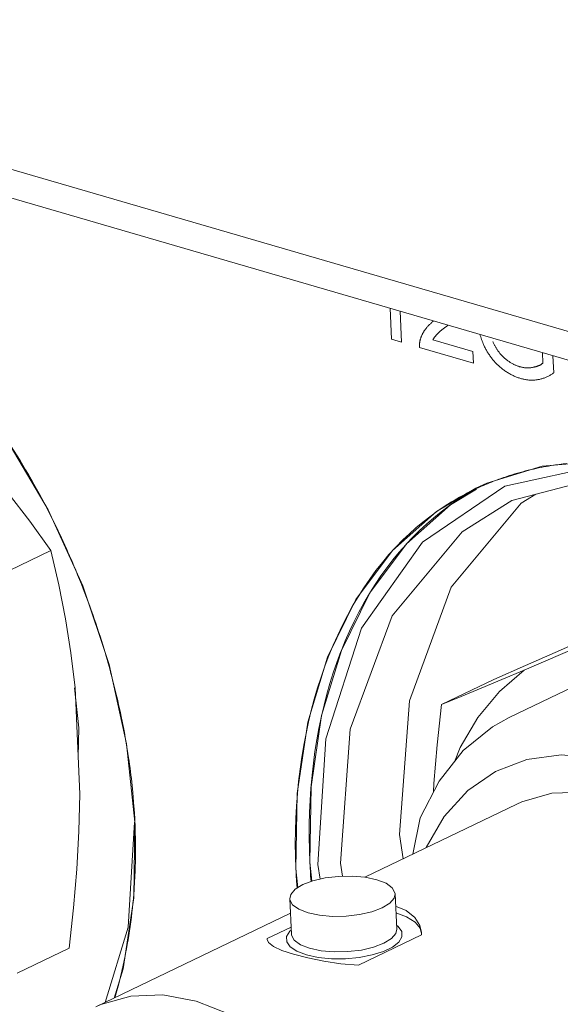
# Model space of a CAD drawing. Header units: millimetres. Extents: x 3925 to 5043, y -86 to 778.
# Tile 126 of 256: x 4568.84 to 4571.37, y 115.32 to 119.95. Entities that reach past the tile are written whole.
import ezdxf

# ---------------------------------------------------------------- set-up
doc = ezdxf.new("R2010")
doc.units = ezdxf.units.MM
doc.header["$LTSCALE"] = 46.255
for name, color, linetype in [('61-8RRB5G101DXF_CONTINUOUS_LINE', 7, 'CONTINUOUS'), ('BNC_75_-BLR-DXF_CONTINUOUS_LINE', 7, 'CONTINUOUS'), ('H30-IO-SHIELDXF_CONTINUOUS_LINE', 7, 'CONTINUOUS'), ('H30K-IO-LABEDXF_CONTINUOUS_LINE', 7, 'CONTINUOUS'), ('H30K-REAR-CODXF_CONTINUOUS_LINE', 7, 'CONTINUOUS'), ('LABEL-IO-H30DXF_CONTINUOUS_LINE', 7, 'CONTINUOUS')]:
    doc.layers.add(name, color=color, linetype=linetype)

msp = doc.modelspace()

# ---------------------------------------------------------------- linework, layer by layer
at = {"layer": '61-8RRB5G101DXF_CONTINUOUS_LINE', "color": 7, "linetype": 'Continuous', "lineweight": 0}
for p, q in [((4568.9821, 117.454), (4568.7371, 117.336)), ((4571.546, 117.0392), (4571.2037, 116.8927)), ((4571.0613, 116.8492), (4570.8164, 116.7312)), ((4569.1181, 116.311), (4569.0951, 116.8098)), ((4569.0679, 115.5881), (4568.823, 115.4701))]:
    msp.add_line(p, q, dxfattribs=at)
for points in [[(4568.5633, 117.9761), (4568.6749, 117.8509), (4568.7809, 117.723), (4568.8827, 117.5913), (4568.9821, 117.454)], [(4568.9821, 117.454), (4569.0187, 117.293), (4569.0498, 117.1335), (4569.0753, 116.973), (4569.0951, 116.8098)], [(4571.0613, 116.8492), (4571.2099, 116.9144), (4571.3502, 116.9757), (4571.4839, 117.0339), (4571.6119, 117.0894)], [(4570.8164, 116.7312), (4570.9077, 116.7688), (4571.0017, 116.8078), (4571.0999, 116.8489), (4571.2037, 116.8927)], [(4570.8767, 116.4628), (4570.9038, 116.5288), (4570.9873, 116.6705), (4571.0878, 116.7924), (4571.2037, 116.8927)], [(4570.7782, 116.3209), (4570.7805, 116.3608), (4570.7958, 116.5426), (4570.8164, 116.7312)], [(4569.1181, 116.311), (4569.1138, 116.1362), (4569.1038, 115.9586), (4569.0885, 115.7768), (4569.0679, 115.5881)]]:
    msp.add_lwpolyline(points, dxfattribs=at)
at = {"layer": 'BNC_75_-BLR-DXF_CONTINUOUS_LINE', "color": 7, "linetype": 'Continuous', "lineweight": 0}
for p, q in [((4571.7125, 116.9492), (4571.1342, 116.6705)), ((4571.1691, 116.2641), (4570.4561, 115.9206)), ((4570.7161, 116.1998), (4570.6812, 116.029)), ((4570.5125, 115.9089), (4570.4584, 115.9203)), ((4570.1112, 115.6534), (4570.1036, 115.8196)), ((4570.6057, 115.6762), (4570.5981, 115.8424)), ((4570.1067, 115.7522), (4569.1935, 115.3122)), ((4569.9977, 115.6329), (4570.1097, 115.6869)), ((4570.104, 115.6675), (4570.1104, 115.6726)), ((4570.6049, 115.6951), (4570.6131, 115.6896)), ((4569.9977, 115.6329), (4569.9973, 115.6281)), ((4570.7214, 115.6506), (4570.4261, 115.5083)), ((4570.7215, 115.6613), (4570.7214, 115.6506)), ((4570.1215, 115.5588), (4570.1879, 115.5415))]:
    msp.add_line(p, q, dxfattribs=at)
for points in [[(4571.1342, 116.6705), (4571.0553, 116.6265), (4570.9184, 116.5153), (4570.8044, 116.3719), (4570.7161, 116.1998)], [(4572.7418, 114.8723), (4572.7178, 115.0871), (4572.6658, 115.3048), (4572.5872, 115.519), (4572.4847, 115.7229), (4572.3596, 115.9136), (4572.2161, 116.0842), (4572.0584, 116.2295), (4571.891, 116.3457), (4571.7187, 116.4298), (4571.5459, 116.4797), (4571.3772, 116.4943), (4571.2171, 116.4732), (4571.0698, 116.417), (4570.9391, 116.327), (4570.8289, 116.2056), (4570.7439, 116.0593)], [(4571.1691, 116.2641), (4571.1931, 116.275), (4571.3339, 116.315), (4571.4852, 116.3203), (4571.6425, 116.2909), (4571.8011, 116.228), (4571.9564, 116.1333), (4572.1039, 116.0098), (4572.2391, 115.8608), (4572.3579, 115.6909), (4572.456, 115.5066), (4572.5316, 115.311), (4572.5818, 115.1106), (4572.6047, 114.9122)], [(4570.4584, 115.9203), (4570.397, 115.9257), (4570.3326, 115.9246), (4570.2699, 115.9171), (4570.2124, 115.9039), (4570.1643, 115.8857), (4570.1288, 115.8639), (4570.1083, 115.8398), (4570.1036, 115.8196)], [(4570.5981, 115.8424), (4570.5976, 115.847), (4570.5848, 115.8708), (4570.5556, 115.892), (4570.5125, 115.9089)], [(4570.1036, 115.8196), (4570.1041, 115.8151), (4570.1169, 115.7912)], [(4570.1892, 115.7531), (4570.2433, 115.7417), (4570.3047, 115.7363), (4570.369, 115.7375), (4570.4317, 115.7449), (4570.4892, 115.7581), (4570.5373, 115.7763), (4570.5728, 115.7981), (4570.5934, 115.8222), (4570.5981, 115.8424)], [(4570.1169, 115.7912), (4570.146, 115.77), (4570.1892, 115.7531)], [(4570.6007, 115.7845), (4570.6496, 115.7641), (4570.6903, 115.7321), (4570.7148, 115.6933), (4570.7215, 115.6613)], [(4570.7209, 115.6611), (4570.7155, 115.6813), (4570.6917, 115.71), (4570.6512, 115.7352), (4570.6022, 115.7536)], [(4570.1816, 115.556), (4570.1372, 115.5729), (4570.106, 115.5939), (4570.0896, 115.6176), (4570.089, 115.6425), (4570.104, 115.6675)], [(4570.6131, 115.6896), (4570.6294, 115.666), (4570.6302, 115.6413), (4570.6156, 115.6164), (4570.5861, 115.5929), (4570.5435, 115.5722), (4570.4904, 115.5556), (4570.4297, 115.5439), (4570.3649, 115.5379), (4570.299, 115.5379), (4570.2366, 115.544), (4570.1816, 115.556)], [(4570.6057, 115.6762), (4570.6014, 115.6566), (4570.5811, 115.6324), (4570.5456, 115.6104), (4570.4974, 115.5921), (4570.4397, 115.5787), (4570.3765, 115.5712), (4570.3121, 115.5701), (4570.2508, 115.5755), (4570.1968, 115.5869)], [(4569.9973, 115.6281), (4570.0033, 115.6134), (4570.0268, 115.5949), (4570.0669, 115.5767), (4570.1215, 115.5588)], [(4570.1968, 115.5869), (4570.1539, 115.6037), (4570.1249, 115.6246), (4570.1119, 115.6482), (4570.1112, 115.6534)], [(4570.1879, 115.5415), (4570.2631, 115.5262), (4570.3437, 115.5144), (4570.4261, 115.5083)], [(4570.6291, 113.9602), (4570.6064, 114.1575), (4570.5566, 114.3572), (4570.4812, 114.5529), (4570.3832, 114.7377), (4570.2639, 114.9084), (4570.1279, 115.0583), (4569.9795, 115.1824), (4569.8236, 115.277), (4569.6647, 115.3396), (4569.5077, 115.3685), (4569.357, 115.3629), (4569.2171, 115.3229), (4569.1935, 115.3122)]]:
    msp.add_lwpolyline(points, dxfattribs=at)
at = {"layer": 'H30-IO-SHIELDXF_CONTINUOUS_LINE', "color": 7, "linetype": 'Continuous', "lineweight": 0}
for p, q in [((4569.1127, 116.6217), (4569.0923, 116.8095)), ((4569.1101, 116.4852), (4569.1127, 116.6217))]:
    msp.add_line(p, q, dxfattribs=at)
at = {"layer": 'H30K-IO-LABEDXF_CONTINUOUS_LINE', "color": 7, "linetype": 'Continuous', "lineweight": 0}
for p, q in [((4570.582, 118.4452), (4570.5754, 118.5905)), ((4570.6223, 118.5768), (4570.629, 118.4315)), ((4570.8299, 118.4989), (4570.8246, 118.4948)), ((4570.8406, 118.507), (4570.8299, 118.4989)), ((4570.8459, 118.511), (4570.8406, 118.507)), ((4570.629, 118.4315), (4570.582, 118.4452)), ((4570.7759, 118.4428), (4570.9634, 118.3883)), ((4570.9659, 118.3335), (4570.7131, 118.4071)), ((4570.9634, 118.3883), (4570.9659, 118.3335)), ((4571.2921, 118.3331), (4571.2898, 118.3827)), ((4571.3394, 118.3682), (4571.3431, 118.2879)), ((4568.9511, 117.6751), (4568.9615, 117.6553)), ((4568.9615, 117.6553), (4568.9717, 117.6354)), ((4568.9869, 117.6054), (4569.0077, 117.5632)), ((4569.0695, 117.4292), (4569.0813, 117.4021)), ((4569.0813, 117.4021), (4569.0901, 117.3816)), ((4569.0901, 117.3816), (4569.0987, 117.361)), ((4569.0987, 117.361), (4569.1074, 117.3399)), ((4569.1074, 117.3399), (4569.1162, 117.3181)), ((4569.1162, 117.3181), (4569.1249, 117.2964)), ((4569.1249, 117.2964), (4569.1335, 117.2745)), ((4569.1335, 117.2745), (4569.1413, 117.2542)), ((4569.1413, 117.2542), (4569.1491, 117.2339)), ((4569.1491, 117.2339), (4569.1567, 117.2135)), ((4569.312, 116.6756), (4569.3181, 116.6457)), ((4569.3181, 116.6457), (4569.3226, 116.6227)), ((4569.3226, 116.6227), (4569.3269, 116.5998)), ((4569.3269, 116.5998), (4569.3311, 116.5769)), ((4569.3311, 116.5769), (4569.3343, 116.5585)), ((4569.3343, 116.5585), (4569.3374, 116.5401)), ((4569.3374, 116.5401), (4569.3405, 116.5217)), ((4569.3405, 116.5217), (4569.3466, 116.4816)), ((4569.3665, 116.3185), (4569.3685, 116.2964)), ((4569.3685, 116.2964), (4569.3704, 116.2744)), ((4569.3728, 116.2414), (4569.3755, 116.1973)), ((4569.3755, 116.1973), (4569.3764, 116.1791)), ((4569.3764, 116.1791), (4569.3769, 116.1685)), ((4569.3769, 116.1685), (4569.3777, 116.1473)), ((4569.3777, 116.1473), (4569.3783, 116.1262)), ((4569.3783, 116.1262), (4569.3788, 116.1051)), ((4570.1354, 115.9059), (4570.1341, 115.9273)), ((4570.1369, 115.8845), (4570.1354, 115.9059)), ((4569.3725, 115.8618), (4569.3708, 115.8398)), ((4570.138, 115.8697), (4570.1369, 115.8845)), ((4569.3708, 115.8398), (4569.3694, 115.823)), ((4569.3123, 115.4672), (4569.3036, 115.4321))]:
    msp.add_line(p, q, dxfattribs=at)
for points in [[(4570.7451, 118.4983), (4570.7472, 118.5007), (4570.7492, 118.5031), (4570.7513, 118.5055), (4570.7535, 118.5078), (4570.7556, 118.5101), (4570.7578, 118.5124), (4570.7601, 118.5146), (4570.7623, 118.5168), (4570.7645, 118.5189), (4570.7668, 118.5211), (4570.7691, 118.5232), (4570.7714, 118.5253), (4570.7738, 118.5273), (4570.7761, 118.5294), (4570.7785, 118.5314)], [(4570.7167, 118.4453), (4570.7175, 118.4479), (4570.7183, 118.4504), (4570.7192, 118.4529), (4570.7201, 118.4554), (4570.721, 118.4578), (4570.722, 118.4603), (4570.723, 118.4626), (4570.7241, 118.465), (4570.7252, 118.4673), (4570.7263, 118.4696), (4570.7274, 118.4718), (4570.7286, 118.4741), (4570.7298, 118.4762), (4570.7311, 118.4784), (4570.7324, 118.4805), (4570.7337, 118.4826), (4570.735, 118.4847), (4570.7364, 118.4867), (4570.7378, 118.4887), (4570.7392, 118.4907), (4570.7406, 118.4926), (4570.7421, 118.4945), (4570.7436, 118.4964), (4570.7451, 118.4983)], [(4570.8246, 118.4948), (4570.822, 118.4928), (4570.8194, 118.4907), (4570.8167, 118.4886), (4570.8141, 118.4865), (4570.8116, 118.4843), (4570.809, 118.4821), (4570.8065, 118.4799), (4570.804, 118.4776), (4570.8015, 118.4753), (4570.7991, 118.473), (4570.7967, 118.4706), (4570.7943, 118.4681)], [(4570.7131, 118.4071), (4570.7129, 118.4089), (4570.7129, 118.4106), (4570.7128, 118.4124), (4570.7128, 118.4141), (4570.7128, 118.4159), (4570.7128, 118.4176), (4570.7128, 118.4193), (4570.7129, 118.4211), (4570.713, 118.4228), (4570.7131, 118.4245), (4570.7132, 118.4262), (4570.7134, 118.4278), (4570.7136, 118.4295), (4570.7138, 118.4312), (4570.714, 118.4328), (4570.7143, 118.4344), (4570.7145, 118.436), (4570.7149, 118.4376), (4570.7152, 118.4392), (4570.7155, 118.4408), (4570.7159, 118.4423), (4570.7163, 118.4438), (4570.7167, 118.4453)], [(4570.7943, 118.4681), (4570.7932, 118.4669), (4570.792, 118.4656), (4570.7909, 118.4643), (4570.7898, 118.463), (4570.7887, 118.4617), (4570.7876, 118.4604), (4570.7865, 118.459), (4570.7855, 118.4577), (4570.7844, 118.4563), (4570.7834, 118.4549), (4570.7824, 118.4534), (4570.7814, 118.452), (4570.7804, 118.4505), (4570.7795, 118.449), (4570.7786, 118.4475), (4570.7777, 118.446), (4570.7768, 118.4444), (4570.7759, 118.4428)], [(4571.0115, 118.4255), (4571.0104, 118.4281), (4571.0094, 118.4307), (4571.0083, 118.4333), (4571.0073, 118.4359), (4571.0064, 118.4386), (4571.0054, 118.4412), (4571.0044, 118.4438), (4571.0035, 118.4465), (4571.0026, 118.4491), (4571.0017, 118.4518), (4571.0008, 118.4545), (4571, 118.4571), (4570.9992, 118.4598), (4570.9984, 118.4625), (4570.9976, 118.4652), (4570.9968, 118.4679)], [(4571.0847, 118.3203), (4571.0818, 118.323), (4571.0788, 118.3258), (4571.0759, 118.3287), (4571.073, 118.3317), (4571.0701, 118.3347), (4571.0672, 118.3378), (4571.0644, 118.3409), (4571.0616, 118.3441), (4571.0589, 118.3474), (4571.0562, 118.3507), (4571.0535, 118.3541), (4571.0508, 118.3575), (4571.0482, 118.361), (4571.0457, 118.3645), (4571.0431, 118.368), (4571.0407, 118.3716), (4571.0382, 118.3753), (4571.0358, 118.379), (4571.0335, 118.3827), (4571.0312, 118.3865), (4571.029, 118.3903), (4571.0268, 118.3941), (4571.0247, 118.3979), (4571.0226, 118.4018), (4571.0206, 118.4057), (4571.0187, 118.4096), (4571.0168, 118.4136), (4571.0149, 118.4175), (4571.0132, 118.4215), (4571.0115, 118.4255)], [(4571.0567, 118.4351), (4571.0579, 118.4323), (4571.0592, 118.4295), (4571.0605, 118.4266), (4571.0618, 118.4238), (4571.0632, 118.421), (4571.0646, 118.4182), (4571.0661, 118.4155), (4571.0676, 118.4127), (4571.0691, 118.41), (4571.0707, 118.4072), (4571.0723, 118.4046), (4571.074, 118.4019), (4571.0756, 118.3992), (4571.0774, 118.3966), (4571.0791, 118.394), (4571.0809, 118.3915), (4571.0827, 118.3889), (4571.0845, 118.3864), (4571.0864, 118.384), (4571.0883, 118.3816), (4571.0902, 118.3792), (4571.0922, 118.3768), (4571.0942, 118.3745), (4571.0962, 118.3723), (4571.0982, 118.3701), (4571.1002, 118.3679), (4571.1023, 118.3658), (4571.1044, 118.3637), (4571.1065, 118.3617), (4571.1086, 118.3597), (4571.1107, 118.3578)], [(4571.1107, 118.3578), (4571.1135, 118.3555), (4571.1162, 118.3532), (4571.119, 118.351), (4571.1217, 118.3488), (4571.1245, 118.3467), (4571.1274, 118.3446), (4571.1302, 118.3426), (4571.1331, 118.3407), (4571.136, 118.3388), (4571.1389, 118.3369), (4571.1418, 118.3351), (4571.1447, 118.3334), (4571.1476, 118.3317), (4571.1505, 118.3301), (4571.1535, 118.3286), (4571.1564, 118.3271), (4571.1594, 118.3257), (4571.1623, 118.3243), (4571.1653, 118.323), (4571.1683, 118.3218), (4571.1712, 118.3207), (4571.1742, 118.3196), (4571.1771, 118.3185), (4571.1801, 118.3176), (4571.183, 118.3167)], [(4571.1884, 118.2611), (4571.1845, 118.2623), (4571.1806, 118.2636), (4571.1766, 118.2649), (4571.1727, 118.2663), (4571.1688, 118.2678), (4571.1648, 118.2694), (4571.1609, 118.271), (4571.157, 118.2728), (4571.153, 118.2746), (4571.1491, 118.2765), (4571.1452, 118.2784), (4571.1413, 118.2805), (4571.1373, 118.2826), (4571.1334, 118.2848), (4571.1296, 118.2871), (4571.1257, 118.2894), (4571.1218, 118.2919), (4571.118, 118.2944), (4571.1142, 118.297), (4571.1104, 118.2996), (4571.1067, 118.3024), (4571.1029, 118.3052), (4571.0992, 118.308), (4571.0956, 118.311), (4571.0919, 118.314), (4571.0883, 118.3171), (4571.0847, 118.3203)], [(4571.183, 118.3167), (4571.1858, 118.3159), (4571.1887, 118.3152), (4571.1915, 118.3145), (4571.1943, 118.3139), (4571.1972, 118.3133), (4571.2, 118.3128), (4571.2028, 118.3124), (4571.2056, 118.312), (4571.2084, 118.3117), (4571.2112, 118.3115), (4571.214, 118.3113), (4571.2168, 118.3112), (4571.2196, 118.3111), (4571.2223, 118.3111), (4571.2251, 118.3111), (4571.2278, 118.3112), (4571.2305, 118.3114), (4571.2332, 118.3116), (4571.2358, 118.3119), (4571.2385, 118.3122), (4571.2411, 118.3126), (4571.2437, 118.3131), (4571.2463, 118.3136)], [(4571.2463, 118.3136), (4571.2481, 118.314), (4571.2498, 118.3144), (4571.2516, 118.3148), (4571.2533, 118.3152), (4571.2551, 118.3157), (4571.2568, 118.3161), (4571.2586, 118.3166), (4571.2603, 118.3171), (4571.262, 118.3176), (4571.2638, 118.3181), (4571.2655, 118.3187), (4571.2672, 118.3193), (4571.2689, 118.3199), (4571.2705, 118.3206), (4571.2722, 118.3212), (4571.2738, 118.3219), (4571.2755, 118.3227), (4571.2771, 118.3234), (4571.2787, 118.3242), (4571.2803, 118.325), (4571.2818, 118.3259), (4571.2833, 118.3268), (4571.2849, 118.3277), (4571.2863, 118.3287), (4571.2878, 118.3297), (4571.2893, 118.3308), (4571.2907, 118.3319), (4571.2921, 118.3331)], [(4571.2688, 118.2557), (4571.2653, 118.2552), (4571.2618, 118.2547), (4571.2583, 118.2543), (4571.2548, 118.254), (4571.2512, 118.2537), (4571.2477, 118.2535), (4571.244, 118.2534), (4571.2404, 118.2534), (4571.2368, 118.2535), (4571.2331, 118.2536), (4571.2294, 118.2538), (4571.2257, 118.2541), (4571.222, 118.2544), (4571.2183, 118.2549), (4571.2146, 118.2554), (4571.2109, 118.256), (4571.2071, 118.2566), (4571.2034, 118.2574), (4571.1996, 118.2582), (4571.1959, 118.2591), (4571.1921, 118.2601), (4571.1884, 118.2611)], [(4571.3431, 118.2879), (4571.3401, 118.2858), (4571.337, 118.2837), (4571.3339, 118.2817), (4571.3307, 118.2797), (4571.3276, 118.2778), (4571.3243, 118.276), (4571.3211, 118.2742), (4571.3178, 118.2725), (4571.3145, 118.2708), (4571.3112, 118.2692), (4571.3078, 118.2677), (4571.3044, 118.2662), (4571.301, 118.2648), (4571.2975, 118.2635), (4571.294, 118.2623), (4571.2905, 118.2611), (4571.2869, 118.26), (4571.2834, 118.259), (4571.2798, 118.258), (4571.2761, 118.2572), (4571.2725, 118.2564), (4571.2688, 118.2557)], [(4568.7683, 117.9853), (4568.7823, 117.9639), (4568.7961, 117.9424), (4568.8099, 117.9207), (4568.8234, 117.8989), (4568.8369, 117.877), (4568.8501, 117.855), (4568.8633, 117.8329), (4568.8763, 117.8107), (4568.8891, 117.7883), (4568.9018, 117.7659), (4568.9144, 117.7433), (4568.9268, 117.7207), (4568.939, 117.698), (4568.9511, 117.6751)], [(4571.2367, 117.8335), (4571.2483, 117.8362), (4571.2599, 117.8387), (4571.2716, 117.8412), (4571.2833, 117.8436), (4571.2951, 117.8459), (4571.3068, 117.8481), (4571.3186, 117.8501), (4571.3305, 117.8521), (4571.3423, 117.854)], [(4571.3423, 117.854), (4571.3512, 117.8553), (4571.3601, 117.8566), (4571.3691, 117.8578), (4571.378, 117.859), (4571.3869, 117.8601), (4571.3959, 117.8612), (4571.4049, 117.8622)], [(4571.0695, 117.7824), (4571.0769, 117.7852), (4571.0845, 117.788), (4571.092, 117.7907), (4571.0995, 117.7934), (4571.1071, 117.796), (4571.1147, 117.7986), (4571.1223, 117.8012)], [(4571.1223, 117.8012), (4571.1348, 117.8052), (4571.1474, 117.8092), (4571.16, 117.8131), (4571.1727, 117.8168), (4571.1854, 117.8204), (4571.1981, 117.8238), (4571.2109, 117.8272), (4571.2238, 117.8304), (4571.2367, 117.8335)], [(4570.8628, 117.6816), (4570.8753, 117.689), (4570.8879, 117.6963), (4570.9005, 117.7035), (4570.9132, 117.7105), (4570.926, 117.7174), (4570.9389, 117.7241), (4570.9518, 117.7307), (4570.9648, 117.7371), (4570.9779, 117.7434), (4570.9911, 117.7495), (4571.0043, 117.7555)], [(4571.0043, 117.7555), (4571.0135, 117.7595), (4571.0227, 117.7635), (4571.032, 117.7674), (4571.0413, 117.7713), (4571.0507, 117.775), (4571.06, 117.7787), (4571.0695, 117.7824)], [(4570.1325, 115.9592), (4570.1304, 116.0189), (4570.1296, 116.0783), (4570.1301, 116.1375), (4570.1319, 116.1963), (4570.135, 116.2547), (4570.1393, 116.3127), (4570.1449, 116.3702), (4570.1518, 116.4273), (4570.1599, 116.4837), (4570.1692, 116.5396), (4570.1798, 116.5948), (4570.1915, 116.6494), (4570.2045, 116.7033), (4570.2187, 116.7564), (4570.2341, 116.8087), (4570.2507, 116.8601), (4570.2684, 116.9107), (4570.2873, 116.9604), (4570.3073, 117.0091), (4570.3285, 117.0568), (4570.3509, 117.1035), (4570.3743, 117.1491), (4570.3989, 117.1936), (4570.4246, 117.2369), (4570.4514, 117.279), (4570.4793, 117.3198), (4570.5083, 117.3594), (4570.5384, 117.3976), (4570.5695, 117.4345), (4570.6017, 117.47), (4570.6349, 117.504), (4570.6652, 117.5329), (4570.6963, 117.5606), (4570.7282, 117.5871), (4570.7608, 117.6125), (4570.7941, 117.6367), (4570.8281, 117.6597), (4570.8628, 117.6816)], [(4568.9717, 117.6354), (4568.9819, 117.6154), (4568.9869, 117.6054)], [(4569.0077, 117.5632), (4569.0157, 117.5466), (4569.0236, 117.5299), (4569.0315, 117.5132), (4569.0392, 117.4965), (4569.0469, 117.4797), (4569.0545, 117.4629), (4569.0621, 117.4461), (4569.0695, 117.4292)], [(4569.1567, 117.2135), (4569.164, 117.1934), (4569.1713, 117.1732), (4569.1785, 117.153), (4569.1855, 117.1328), (4569.1925, 117.1125), (4569.1993, 117.0923), (4569.2059, 117.072), (4569.2125, 117.0517), (4569.219, 117.0314), (4569.2253, 117.0111), (4569.2315, 116.9908)], [(4569.2315, 116.9908), (4569.2364, 116.9745), (4569.2412, 116.9582), (4569.2459, 116.9419), (4569.2506, 116.9256), (4569.2552, 116.9093), (4569.2596, 116.893), (4569.2641, 116.8767), (4569.2684, 116.8604)], [(4569.2684, 116.8604), (4569.2732, 116.8419), (4569.278, 116.8234), (4569.2826, 116.8049), (4569.2871, 116.7864), (4569.2915, 116.7679), (4569.2958, 116.7494), (4569.3, 116.731), (4569.3041, 116.7125), (4569.3081, 116.6941), (4569.312, 116.6756)], [(4569.3466, 116.4816), (4569.349, 116.4652), (4569.3513, 116.4488), (4569.3536, 116.4324), (4569.3557, 116.4161), (4569.3577, 116.3997), (4569.3597, 116.3834), (4569.3615, 116.3671), (4569.3633, 116.3509), (4569.365, 116.3347), (4569.3665, 116.3185)], [(4569.3704, 116.2744), (4569.3721, 116.2524), (4569.3728, 116.2414)], [(4569.3788, 116.1051), (4569.379, 116.0903), (4569.3792, 116.0756), (4569.3793, 116.0608), (4569.3793, 116.0461), (4569.3792, 116.0315), (4569.3791, 116.0168), (4569.3788, 116.0021), (4569.3785, 115.9875), (4569.3781, 115.9729), (4569.3776, 115.9584)], [(4569.3776, 115.9584), (4569.3771, 115.9445), (4569.3765, 115.9307), (4569.3758, 115.9169), (4569.3751, 115.9031), (4569.3743, 115.8893), (4569.3734, 115.8756), (4569.3725, 115.8618)], [(4570.1341, 115.9273), (4570.133, 115.9485), (4570.1325, 115.9592)], [(4569.3694, 115.823), (4569.3679, 115.8063), (4569.3671, 115.798)], [(4569.3671, 115.798), (4569.3649, 115.7762), (4569.3625, 115.7546), (4569.3599, 115.7329), (4569.3572, 115.7114), (4569.3543, 115.6899), (4569.3512, 115.6686), (4569.3479, 115.6473), (4569.3444, 115.626), (4569.3408, 115.6049), (4569.337, 115.5839), (4569.333, 115.563), (4569.3289, 115.5421)], [(4569.3289, 115.5421), (4569.3266, 115.5313), (4569.3244, 115.5206), (4569.322, 115.5098), (4569.3197, 115.4991), (4569.3173, 115.4885), (4569.3148, 115.4778), (4569.3123, 115.4672)], [(4569.3036, 115.4321), (4569.3007, 115.4209), (4569.2978, 115.4098), (4569.2948, 115.3988), (4569.2918, 115.3877), (4569.2887, 115.3767), (4569.2856, 115.3657), (4569.2824, 115.3548)]]:
    msp.add_lwpolyline(points, dxfattribs=at)
at = {"layer": 'H30K-REAR-CODXF_CONTINUOUS_LINE', "color": 7, "linetype": 'Continuous', "lineweight": 0}
for p, q in [((4506.9998, 137.2163), (4587.8336, 113.7049)), ((4507.0932, 137.0549), (4587.927, 113.5436)), ((4571.589, 117.8035), (4571.1463, 117.6892)), ((4570.7266, 117.4934), (4571.1129, 117.7551)), ((4571.2588, 117.7183), (4571.1909, 117.6754)), ((4570.9134, 117.5417), (4571.1463, 117.6892)), ((4570.6188, 116.1206), (4570.6367, 116.0076)), ((4570.2457, 115.9116), (4570.2356, 115.9797)), ((4570.3511, 115.9249), (4570.3412, 115.9868))]:
    msp.add_line(p, q, dxfattribs=at)
for points in [[(4571.1129, 117.7551), (4571.5723, 117.8566), (4572.0009, 117.8005)], [(4571.1909, 117.6754), (4570.8614, 117.2813), (4570.6654, 116.7487), (4570.6188, 116.1206)], [(4570.3412, 115.9868), (4570.3879, 116.6149), (4570.5839, 117.1476), (4570.9134, 117.5417)], [(4570.2356, 115.9797), (4570.2726, 116.5703), (4570.4402, 117.0897), (4570.7266, 117.4934)], [(4569.2371, 115.3332), (4569.3452, 115.6857), (4569.3742, 116.1793)]]:
    msp.add_lwpolyline(points, dxfattribs=at)
at = {"layer": 'LABEL-IO-H30DXF_CONTINUOUS_LINE', "color": 7, "linetype": 'Continuous', "lineweight": 0}
for p, q in [((4571.0282, 117.7697), (4571.2882, 117.8492)), ((4570.9777, 117.7468), (4571.0282, 117.7697)), ((4570.8537, 117.6655), (4570.8635, 117.6724)), ((4570.6494, 117.4828), (4570.6532, 117.4869)), ((4570.4776, 117.2522), (4570.4826, 117.2604)), ((4570.3438, 116.98), (4570.3475, 116.9893)), ((4569.2553, 116.9193), (4569.3376, 116.5469)), ((4570.2525, 116.677), (4570.2539, 116.6834)), ((4569.3376, 116.5469), (4569.3764, 116.1792)), ((4570.2028, 116.3386), (4570.2038, 116.3519)), ((4570.2071, 115.9019), (4570.1978, 115.9907)), ((4570.1417, 115.8718), (4570.1324, 115.9593))]:
    msp.add_line(p, q, dxfattribs=at)
for points in [[(4568.5419, 118.2916), (4568.7707, 117.9819), (4568.9686, 117.6449), (4569.1314, 117.288), (4569.2553, 116.9193)], [(4571.2882, 117.8492), (4571.5668, 117.8735), (4571.8576, 117.8422), (4572.1543, 117.7559), (4572.4501, 117.6166), (4572.7385, 117.4274)], [(4570.1324, 115.9593), (4570.138, 116.3141), (4570.1877, 116.6481), (4570.2806, 116.9538), (4570.4145, 117.2243), (4570.5864, 117.4538), (4570.7925, 117.6369), (4570.9777, 117.7468)], [(4570.1978, 115.9907), (4570.2033, 116.3455), (4570.2531, 116.6795), (4570.3459, 116.9852), (4570.4798, 117.2558), (4570.6517, 117.4853), (4570.8578, 117.6684), (4570.9809, 117.7414)], [(4570.8635, 117.6724), (4570.8739, 117.6797), (4570.8896, 117.6904), (4570.9055, 117.7009), (4570.9215, 117.7111), (4570.9377, 117.7211), (4570.9582, 117.7332)], [(4570.6532, 117.4869), (4570.6802, 117.5154), (4570.7124, 117.5474), (4570.7455, 117.5782), (4570.7795, 117.6077), (4570.8144, 117.6359), (4570.8537, 117.6655)], [(4570.4826, 117.2604), (4570.5045, 117.295), (4570.5311, 117.3343), (4570.5586, 117.3725), (4570.5871, 117.4096), (4570.6166, 117.4454), (4570.6494, 117.4828)], [(4570.3475, 116.9893), (4570.3639, 117.0294), (4570.3841, 117.0753), (4570.4053, 117.1201), (4570.4276, 117.164), (4570.451, 117.2068), (4570.4776, 117.2522)], [(4570.2539, 116.6834), (4570.2644, 116.728), (4570.2778, 116.7793), (4570.2922, 116.8298), (4570.3078, 116.8795), (4570.3245, 116.9283), (4570.3438, 116.98)], [(4570.2038, 116.3519), (4570.2083, 116.4), (4570.2145, 116.4556), (4570.222, 116.5106), (4570.2306, 116.565), (4570.2403, 116.6186), (4570.2525, 116.677)], [(4570.1978, 115.9907), (4570.1956, 116.0498), (4570.1947, 116.1084), (4570.1949, 116.1667), (4570.1963, 116.2245), (4570.199, 116.2818), (4570.2028, 116.3386)], [(4569.3764, 116.1792), (4569.3708, 115.8244), (4569.3211, 115.4904), (4569.2795, 115.3536)], [(4570.2003, 115.9431), (4570.1989, 115.9686), (4570.1978, 115.9907)], [(4570.2033, 115.9005), (4570.2014, 115.9261), (4570.2003, 115.9431)]]:
    msp.add_lwpolyline(points, dxfattribs=at)

doc.saveas('drawing.dxf')
